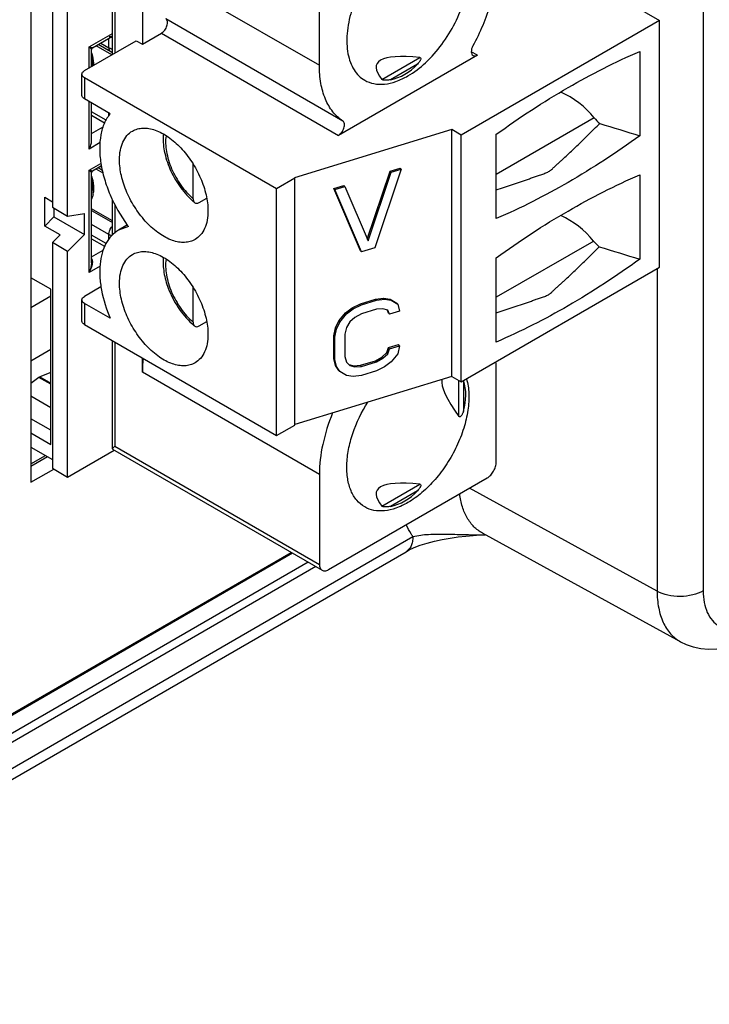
# Model space of a CAD drawing. Header units: inches. Extents: x 0 to 34, y 0 to 22.
# Tile 77 of 139: x 24.1 to 24.7, y 13.8 to 14.7. Entities that reach past the tile are written whole.
import ezdxf

# ---------------------------------------------------------------- set-up
doc = ezdxf.new("R2010")
doc.units = ezdxf.units.IN
doc.header["$LTSCALE"] = 1.87
doc.header["$MEASUREMENT"] = 0
doc.layers.get('0').update_dxf_attribs({"linetype": 'CONTINUOUS'})
doc.layers.add('02___PRT_ALL_AXES', color=7, linetype='CONTINUOUS')

msp = doc.modelspace()

# ---------------------------------------------------------------- linework, layer by layer
at = {"color": 7, "linetype": 'CONTINUOUS'}
for p, q in [((24.71621, 16.87597), (24.71621, 14.2107)), ((24.10285, 14.89036), (24.10285, 14.30977)), ((24.17717, 14.69969), (24.17717, 14.88836)), ((24.17947, 14.87942), (24.17947, 14.70102)), ((24.20453, 14.78307), (24.36599, 14.68984)), ((24.20453, 14.78307), (24.20453, 14.70906)), ((24.36599, 14.68984), (24.36599, 14.77173)), ((24.62072, 14.7629), (24.6764, 14.73076)), ((24.3874, 14.63898), (24.22593, 14.7322)), ((24.6764, 14.73076), (24.49544, 14.62628)), ((24.6764, 14.50574), (24.6764, 14.73076)), ((24.15163, 14.68495), (24.19896, 14.71227)), ((24.19896, 14.71227), (24.20453, 14.70906)), ((24.20453, 14.70906), (24.22184, 14.71905)), ((24.22184, 14.71905), (24.38331, 14.62582)), ((24.17669, 14.69941), (24.16236, 14.70769)), ((24.17598, 14.70496), (24.17402, 14.70578)), ((24.17402, 14.70578), (24.17598, 14.70496)), ((24.51014, 14.69906), (24.50464, 14.70224)), ((24.6583, 14.70247), (24.6583, 14.62564)), ((24.15811, 14.69728), (24.15826, 14.6972)), ((24.51014, 14.69906), (24.38331, 14.62582)), ((24.42302, 14.67702), (24.45761, 14.69699)), ((24.15877, 14.69048), (24.15811, 14.69085)), ((24.45551, 14.69094), (24.43077, 14.67666)), ((24.14933, 14.66244), (24.14933, 14.68173)), ((24.32702, 14.57725), (24.15163, 14.67852)), ((24.15163, 14.67852), (24.15163, 14.65923)), ((24.1751, 14.64568), (24.15163, 14.65923)), ((24.6168, 14.64196), (24.52746, 14.59038)), ((24.48681, 14.63126), (24.34323, 14.58718)), ((24.49544, 14.62628), (24.48681, 14.63126)), ((24.48681, 14.40625), (24.48681, 14.63126)), ((24.49544, 14.40126), (24.49544, 14.62628)), ((24.52746, 14.5501), (24.52746, 14.62692)), ((24.16871, 14.59152), (24.16229, 14.59522)), ((24.25074, 14.5682), (24.25074, 14.59969)), ((24.44071, 14.59508), (24.41648, 14.52336)), ((24.4307, 14.5933), (24.43979, 14.59609)), ((24.43162, 14.59229), (24.44071, 14.59508)), ((24.44071, 14.59508), (24.43979, 14.59609)), ((24.34372, 14.58689), (24.32702, 14.57725)), ((24.34323, 14.58718), (24.34372, 14.58689)), ((24.34372, 14.36188), (24.34372, 14.58689)), ((24.40971, 14.53135), (24.4307, 14.5933)), ((24.41042, 14.5297), (24.43162, 14.59229)), ((24.43162, 14.59229), (24.4307, 14.5933)), ((24.6583, 14.58996), (24.6583, 14.51314)), ((24.15811, 14.58478), (24.15826, 14.58469)), ((24.15877, 14.57797), (24.15811, 14.57835)), ((24.32702, 14.35224), (24.32702, 14.57725)), ((24.3792, 14.57749), (24.38829, 14.58028)), ((24.38013, 14.57649), (24.3792, 14.57749)), ((24.40344, 14.52064), (24.3792, 14.57749)), ((24.38013, 14.57649), (24.38921, 14.57928)), ((24.40436, 14.51964), (24.38013, 14.57649)), ((24.38921, 14.57928), (24.38829, 14.58028)), ((24.38921, 14.57928), (24.41042, 14.5297)), ((24.17717, 14.53504), (24.17717, 14.56751)), ((24.25631, 14.5648), (24.26319, 14.56878)), ((24.17717, 14.54806), (24.15811, 14.55906)), ((24.17947, 14.56297), (24.17947, 14.53693)), ((24.19088, 14.5443), (24.18267, 14.53956)), ((24.1917, 14.54288), (24.18267, 14.53956)), ((24.41648, 14.52336), (24.40436, 14.51964)), ((24.61627, 14.52963), (24.52746, 14.47835)), ((24.40436, 14.51964), (24.40344, 14.52064)), ((24.52746, 14.43759), (24.52746, 14.51441)), ((24.49544, 14.40126), (24.6764, 14.50574)), ((24.67416, 14.50445), (24.67416, 14.21049)), ((24.16671, 14.48792), (24.15163, 14.47922)), ((24.25074, 14.45569), (24.25074, 14.48718)), ((24.41707, 14.47661), (24.42464, 14.47756)), ((24.42556, 14.47656), (24.42464, 14.47756)), ((24.42464, 14.47756), (24.4307, 14.47669)), ((24.14933, 14.45672), (24.14933, 14.47601)), ((24.1751, 14.45924), (24.15163, 14.47279)), ((24.15163, 14.47279), (24.15163, 14.4535)), ((24.3898, 14.46413), (24.39586, 14.46873)), ((24.39586, 14.46873), (24.40344, 14.47242)), ((24.39679, 14.46773), (24.39586, 14.46873)), ((24.39679, 14.46773), (24.40436, 14.47142)), ((24.40344, 14.47242), (24.41707, 14.47661)), ((24.40436, 14.47142), (24.40344, 14.47242)), ((24.40436, 14.47142), (24.41799, 14.4756)), ((24.41799, 14.4756), (24.41707, 14.47661)), ((24.41799, 14.4756), (24.42556, 14.47656)), ((24.42556, 14.47656), (24.43162, 14.47569)), ((24.4307, 14.47669), (24.43676, 14.47308)), ((24.43162, 14.47569), (24.4307, 14.47669)), ((24.43162, 14.47569), (24.43768, 14.47207)), ((24.43768, 14.47207), (24.43676, 14.47308)), ((24.43768, 14.47207), (24.4392, 14.4657)), ((24.38375, 14.4568), (24.3898, 14.46413)), ((24.38467, 14.4558), (24.39073, 14.46313)), ((24.39073, 14.46313), (24.3898, 14.46413)), ((24.39073, 14.46313), (24.39679, 14.46773)), ((24.3983, 14.45998), (24.39376, 14.45585)), ((24.40436, 14.46321), (24.3983, 14.45998)), ((24.41799, 14.4674), (24.40436, 14.46321)), ((24.42405, 14.46789), (24.41799, 14.4674)), ((24.42859, 14.46655), (24.42405, 14.46789)), ((24.42918, 14.46391), (24.42802, 14.46672)), ((24.43011, 14.46291), (24.42859, 14.46655)), ((24.43011, 14.46291), (24.42918, 14.46391)), ((24.4392, 14.4657), (24.43011, 14.46291)), ((24.15163, 14.4535), (24.32702, 14.35224)), ((24.25631, 14.4523), (24.26319, 14.45627)), ((24.38072, 14.4504), (24.38375, 14.4568)), ((24.38164, 14.4494), (24.38467, 14.4558)), ((24.38467, 14.4558), (24.38375, 14.4568)), ((24.39073, 14.45082), (24.38921, 14.44488)), ((24.39376, 14.45585), (24.39073, 14.45082)), ((24.3792, 14.4431), (24.38072, 14.4504)), ((24.38013, 14.44209), (24.3792, 14.4431)), ((24.3792, 14.42258), (24.3792, 14.4431)), ((24.38013, 14.44209), (24.38164, 14.4494)), ((24.38013, 14.42158), (24.38013, 14.44209)), ((24.38164, 14.4494), (24.38072, 14.4504)), ((24.38921, 14.44488), (24.38921, 14.42437)), ((24.17717, 14.3401), (24.17717, 14.43876)), ((24.17947, 14.43743), (24.17947, 14.34261)), ((24.42918, 14.43245), (24.43827, 14.43524)), ((24.43011, 14.43145), (24.4392, 14.43424)), ((24.4392, 14.43424), (24.43768, 14.42693)), ((24.4392, 14.43424), (24.43827, 14.43524)), ((24.38921, 14.42437), (24.39073, 14.41936)), ((24.41707, 14.42053), (24.42313, 14.42375)), ((24.42313, 14.42375), (24.42767, 14.42788)), ((24.42405, 14.42275), (24.42313, 14.42375)), ((24.42405, 14.42275), (24.42859, 14.42688)), ((24.42767, 14.42788), (24.42918, 14.43245)), ((24.42859, 14.42688), (24.42767, 14.42788)), ((24.42859, 14.42688), (24.43011, 14.43145)), ((24.43011, 14.43145), (24.42918, 14.43245)), ((24.43768, 14.42693), (24.43162, 14.4196)), ((24.20453, 14.41003), (24.20453, 14.42296)), ((24.38013, 14.42158), (24.3792, 14.42258)), ((24.38072, 14.41621), (24.3792, 14.42258)), ((24.38164, 14.4152), (24.38013, 14.42158)), ((24.38164, 14.4152), (24.38072, 14.41621)), ((24.38375, 14.41166), (24.38072, 14.41621)), ((24.38467, 14.41066), (24.38164, 14.4152)), ((24.39073, 14.41936), (24.39376, 14.41619)), ((24.39376, 14.41619), (24.39283, 14.41719)), ((24.39283, 14.41719), (24.39738, 14.41585)), ((24.39376, 14.41619), (24.3983, 14.41485)), ((24.39738, 14.41585), (24.40344, 14.41634)), ((24.3983, 14.41485), (24.39738, 14.41585)), ((24.3983, 14.41485), (24.40436, 14.41534)), ((24.40344, 14.41634), (24.41707, 14.42053)), ((24.40436, 14.41534), (24.40344, 14.41634)), ((24.40436, 14.41534), (24.41799, 14.41952)), ((24.41799, 14.41952), (24.41707, 14.42053)), ((24.41799, 14.41952), (24.42405, 14.42275)), ((24.42556, 14.41501), (24.41799, 14.41132)), ((24.43162, 14.4196), (24.42556, 14.41501)), ((24.36599, 14.3168), (24.20453, 14.41003)), ((24.48681, 14.40625), (24.34372, 14.36232)), ((24.38467, 14.41066), (24.38375, 14.41166)), ((24.39073, 14.40705), (24.38467, 14.41066)), ((24.39679, 14.40617), (24.39073, 14.40705)), ((24.40436, 14.40713), (24.39679, 14.40617)), ((24.41799, 14.41132), (24.40436, 14.40713)), ((24.48681, 14.40625), (24.49544, 14.40126)), ((24.52746, 14.32814), (24.52746, 14.41003)), ((24.49324, 14.36975), (24.49324, 14.40254)), ((24.49742, 14.40241), (24.49742, 14.37459)), ((24.32702, 14.35224), (24.34372, 14.36188)), ((24.10285, 14.32651), (24.11613, 14.33418)), ((24.17717, 14.3401), (24.17731, 14.33987)), ((24.17731, 14.33987), (24.36844, 14.22951)), ((24.17947, 14.34261), (24.36599, 14.23492)), ((24.10285, 14.32446), (24.1179, 14.33316)), ((24.10285, 14.30977), (24.12367, 14.32179)), ((24.36599, 14.3168), (24.36599, 14.23492)), ((24.37434, 14.23009), (24.51911, 14.31368)), ((24.42302, 14.28807), (24.45761, 14.30804)), ((24.45551, 14.30199), (24.43077, 14.28771)), ((24.67416, 14.21049), (24.50287, 14.3043)), ((24.69554, 14.16434), (24.51484, 14.26331)), ((23.73676, 13.84759), (24.45132, 14.26017)), ((24.34156, 14.24503), (23.71916, 13.88567)), ((23.73054, 13.83386), (24.44511, 14.24644)), ((24.35584, 14.23678), (23.7332, 13.87728)), ((24.36274, 14.2328), (23.73662, 13.87128)), ((24.69554, 14.16434), (24.69554, 14.16434))]:
    msp.add_line(p, q, dxfattribs=at)
at = {"color": 6, "linetype": 'CONTINUOUS'}
for p, q in [((24.1224, 14.87862), (24.1224, 14.56039)), ((24.13632, 14.55236), (24.13632, 14.87058)), ((24.15581, 14.70652), (24.17717, 14.71885)), ((24.1591, 14.70581), (24.17717, 14.71624)), ((24.17402, 14.70578), (24.17402, 14.71442)), ((24.17717, 14.71522), (24.1755, 14.71499)), ((24.15581, 14.68736), (24.15581, 14.70652)), ((24.15811, 14.68869), (24.15811, 14.7041)), ((24.17565, 14.70218), (24.16423, 14.70877)), ((24.16653, 14.7101), (24.17402, 14.70578)), ((24.15581, 14.61343), (24.15581, 14.65682)), ((24.15811, 14.62119), (24.15811, 14.65549)), ((24.17146, 14.63975), (24.15811, 14.64746)), ((24.15811, 14.64424), (24.17, 14.63738)), ((24.1739, 14.64374), (24.1739, 14.64637)), ((24.15811, 14.62762), (24.16884, 14.63381)), ((24.16601, 14.61932), (24.15581, 14.61343)), ((24.15581, 14.59414), (24.16671, 14.60043)), ((24.15581, 14.50092), (24.15581, 14.59414)), ((24.16719, 14.59805), (24.1591, 14.59338)), ((24.16813, 14.59401), (24.16416, 14.5963)), ((24.16647, 14.59763), (24.16741, 14.59709)), ((24.15811, 14.50982), (24.15811, 14.59167)), ((24.11544, 14.56952), (24.1224, 14.56551)), ((24.11544, 14.54322), (24.11544, 14.56952)), ((24.1224, 14.56039), (24.13632, 14.55236)), ((24.12379, 14.55959), (24.12379, 14.55155)), ((24.12379, 14.55155), (24.11544, 14.54322)), ((24.12379, 14.55155), (24.15163, 14.53548)), ((24.13632, 14.55236), (24.15163, 14.55476)), ((24.15163, 14.53548), (24.15163, 14.55476)), ((24.15811, 14.55745), (24.17717, 14.54645)), ((24.12936, 14.53518), (24.11544, 14.54322)), ((24.1739, 14.53548), (24.15811, 14.54459)), ((24.1224, 14.52824), (24.12936, 14.53518)), ((24.15163, 14.53548), (24.13632, 14.5202)), ((24.17142, 14.52727), (24.15811, 14.53495)), ((24.15811, 14.53174), (24.17001, 14.52487)), ((24.1739, 14.53113), (24.1739, 14.53548)), ((24.13632, 14.5202), (24.1224, 14.52824)), ((24.1224, 14.52824), (24.1224, 14.32252)), ((24.13632, 14.31448), (24.13632, 14.5202)), ((24.15811, 14.51511), (24.16888, 14.52133)), ((24.15902, 14.51176), (24.15834, 14.5135)), ((24.166, 14.5068), (24.15581, 14.50092)), ((24.1578, 14.51247), (24.15802, 14.5113)), ((24.15802, 14.5113), (24.15811, 14.51022)), ((24.12101, 14.48565), (24.10285, 14.49614)), ((24.12101, 14.47923), (24.10285, 14.46875)), ((24.12101, 14.34422), (24.12101, 14.48565)), ((24.10285, 14.42053), (24.12101, 14.43101)), ((24.11055, 14.40568), (24.11006, 14.40536)), ((24.11103, 14.40591), (24.11055, 14.40568)), ((24.12101, 14.40965), (24.11103, 14.40591)), ((24.11103, 14.40591), (24.12101, 14.40015)), ((24.11006, 14.40536), (24.10285, 14.39972)), ((24.12101, 14.39904), (24.11006, 14.40536)), ((24.10285, 14.3884), (24.12101, 14.37792)), ((24.12101, 14.35708), (24.10285, 14.36756)), ((24.10285, 14.3547), (24.12101, 14.34422)), ((24.10285, 14.34185), (24.1224, 14.33056)), ((24.13632, 14.31448), (24.1788, 14.33901)), ((24.1224, 14.32252), (24.13632, 14.31448))]:
    msp.add_line(p, q, dxfattribs=at)
for points in [[(24.15811, 14.7041), (24.15822, 14.70472), (24.15864, 14.70544), (24.1591, 14.70581)], [(24.15811, 14.59167), (24.15814, 14.59198), (24.1585, 14.59284), (24.1591, 14.59338)]]:
    msp.add_lwpolyline(points, dxfattribs=at)
at = {"color": 7, "linetype": 'CONTINUOUS'}
for points in [[(24.44511, 14.24644), (24.44798, 14.24799), (24.45264, 14.25016), (24.45809, 14.25227), (24.46423, 14.25425), (24.47093, 14.25604), (24.47803, 14.25758), (24.4853, 14.25886), (24.49255, 14.25988), (24.49956, 14.26066), (24.50629, 14.26125), (24.51275, 14.2617), (24.51733, 14.26194)], [(24.69554, 14.16434), (24.70073, 14.16185), (24.70713, 14.15966), (24.71393, 14.15823), (24.72108, 14.15765), (24.7285, 14.15794), (24.73612, 14.15915), (24.74391, 14.1613), (24.75181, 14.16443), (24.7595, 14.1684)]]:
    msp.add_lwpolyline(points, dxfattribs=at)
at = {"color": 6, "linetype": 'CONTINUOUS'}
for centre, radius, start, end in [((24.1757, 14.71862), 0.00364, 261.33321, 266.78609), ((24.17954, 14.70892), 0.00779, 240.02961, 252.22735), ((24.15527, 14.51147), 0.00368, 33.44688, 38.27965), ((24.14513, 14.50982), 0.01298, 0.00196, 1.78465)]:
    msp.add_arc(centre, radius, start, end, dxfattribs=at)
at = {"color": 7, "linetype": 'CONTINUOUS'}
for centre, radius, start, end in [((24.17912, 14.71569), 0.01118, 253.70471, 257.62148), ((24.17912, 14.71568), 0.01118, 253.70287, 257.6218), ((24.17929, 14.71644), 0.01195, 257.59722, 259.61659), ((24.13689, 14.57653), 0.02306, 348.55617, 349.99534), ((24.13507, 14.57684), 0.02489, 350.02958, 354.1205), ((24.29727, 14.6182), 0.07007, 227.07849, 229.77906), ((24.30193, 14.62494), 0.13742, 215.98571, 216.66458), ((24.29727, 14.5057), 0.07007, 227.07849, 229.77906), ((24.5105, 14.53325), 0.27133, 270.92126, 271.41915)]:
    msp.add_arc(centre, radius, start, end, dxfattribs=at)
for centre, major_axis, ratio, start_param, end_param in [((24.79444, 14.54364), (0.37624, -0.14687), 0.124895, 9.009344, 9.640937), ((24.4118, 14.76458), (-0.01939, 0.08783), 0.69791, -3.148363, -2.700213), ((24.57995, 14.61969), (0.04454, -0.04089), 0.697533, 1.369589, 2.018706), ((24.63645, 14.65384), (0.02376, -0.02181), 0.697533, -1.772003, -1.548213), ((24.34755, 15.31883), (2.43697, -0.86008), 0.217435, -1.38177, -1.36672), ((24.57942, 14.50736), (0.04454, -0.04089), 0.697533, 1.369589, 2.009462), ((24.63592, 14.54151), (0.02376, -0.02181), 0.697533, -1.772003, -1.547173), ((24.34755, 15.20633), (2.43697, -0.86008), 0.217435, -1.381979, -1.36672), ((24.79444, 14.1547), (0.3153, -0.25242), 0.124878, -3.066531, -2.726152), ((24.4118, 14.37563), (0.08576, 0.02713), 0.697877, -0.441326, -0.004027), ((24.79444, 14.1547), (0.37624, -0.14687), 0.124895, 9.009344, 9.640937), ((24.4118, 14.37563), (-0.01939, 0.08783), 0.69791, -3.148363, -2.700213)]:
    msp.add_ellipse(centre, major_axis=major_axis, ratio=ratio, start_param=start_param, end_param=end_param, dxfattribs=at)
for points, knots in [([(24.44672, 14.68012), (24.45255, 14.68349), (24.46387, 14.69219), (24.47835, 14.70867), (24.49027, 14.72805), (24.49864, 14.74878), (24.5028, 14.76915), (24.50243, 14.7852), (24.49945, 14.79621), (24.49615, 14.80306), (24.49172, 14.80866), (24.48804, 14.81148), (24.4861, 14.8126)], [0, 0, 0, 0, 0.128686, 0.270276, 0.417433, 0.561781, 0.695451, 0.812716, 0.86468, 0.912512, 0.957141, 1, 1, 1, 1]), ([(24.44672, 14.8087), (24.4409, 14.80533), (24.42958, 14.79663), (24.4151, 14.78015), (24.40318, 14.76077), (24.39481, 14.74004), (24.39065, 14.71967), (24.39102, 14.70362), (24.39399, 14.69261), (24.3973, 14.68576), (24.40173, 14.68016), (24.40541, 14.67734), (24.40735, 14.67622)], [0, 0, 0, 0, 0.128686, 0.270276, 0.417433, 0.561781, 0.695451, 0.812716, 0.86468, 0.912512, 0.957141, 1, 1, 1, 1]), ([(24.52746, 14.78307), (24.52746, 14.77702), (24.52641, 14.76446), (24.52068, 14.73863), (24.5127, 14.71965), (24.50605, 14.70749)], [0, 0, 0, 0, 0.228845, 0.475096, 1, 1, 1, 1]), ([(24.22184, 14.71905), (24.22304, 14.71974), (24.22514, 14.72182), (24.22682, 14.72504), (24.22743, 14.72779), (24.22743, 14.72963), (24.22697, 14.73118), (24.22631, 14.73195), (24.22593, 14.7322)], [0, 0, 0, 0, 0.267967, 0.558183, 0.692606, 0.811321, 0.91239, 1, 1, 1, 1]), ([(24.50605, 14.70749), (24.50558, 14.70663), (24.50486, 14.70489), (24.50445, 14.70231), (24.50479, 14.70007), (24.50569, 14.69897), (24.50621, 14.69867)], [0, 0, 0, 0, 0.307882, 0.584423, 0.812606, 1, 1, 1, 1]), ([(24.52746, 14.62692), (24.54852, 14.6422), (24.59078, 14.66991), (24.63586, 14.69283), (24.6583, 14.70247)], [0, 0, 0, 0, 0.515909, 1, 1, 1, 1]), ([(24.15818, 14.69774), (24.15834, 14.69695), (24.15881, 14.694), (24.15893, 14.69099), (24.1587, 14.68882)], [0, 0, 0, 0, 0.270105, 1, 1, 1, 1]), ([(24.15821, 14.70117), (24.15851, 14.70017), (24.15949, 14.69639), (24.16, 14.69247), (24.15998, 14.68959)], [0, 0, 0, 0, 0.264176, 1, 1, 1, 1]), ([(24.45761, 14.69699), (24.45778, 14.69697), (24.4581, 14.6969), (24.45854, 14.69646), (24.45859, 14.69568), (24.45831, 14.69484), (24.4579, 14.694), (24.45739, 14.6932), (24.45661, 14.69216), (24.45596, 14.69142), (24.45551, 14.69094)], [0, 0, 0, 0, 0.067667, 0.126134, 0.237477, 0.356543, 0.480838, 0.608334, 0.737791, 1, 1, 1, 1]), ([(24.50621, 14.69867), (24.50674, 14.69836), (24.50819, 14.69814), (24.50949, 14.69868), (24.51014, 14.69906)], [0, 0, 0, 0, 0.44921, 1, 1, 1, 1]), ([(24.14933, 14.68173), (24.14933, 14.68234), (24.14986, 14.68371), (24.15098, 14.68457), (24.15163, 14.68495)], [0, 0, 0, 0, 0.449226, 1, 1, 1, 1]), ([(24.3874, 14.63898), (24.38395, 14.6413), (24.37756, 14.64736), (24.37081, 14.65933), (24.36679, 14.67384), (24.36599, 14.68433), (24.36599, 14.68984)], [0, 0, 0, 0, 0.217825, 0.452079, 0.711612, 1, 1, 1, 1]), ([(24.15163, 14.67852), (24.15098, 14.67889), (24.14986, 14.67975), (24.14933, 14.68112), (24.14933, 14.68173)], [0, 0, 0, 0, 0.550777, 1, 1, 1, 1]), ([(24.40735, 14.67622), (24.40995, 14.67472), (24.41592, 14.67255), (24.42583, 14.67231), (24.4364, 14.67485), (24.44327, 14.67813), (24.44672, 14.68012)], [0, 0, 0, 0, 0.217769, 0.450948, 0.7102, 1, 1, 1, 1]), ([(24.43077, 14.67666), (24.43016, 14.67653), (24.42892, 14.67632), (24.42732, 14.67618), (24.42597, 14.67619), (24.42489, 14.67628), (24.42388, 14.6765), (24.42321, 14.67678), (24.42302, 14.67702)], [0, 0, 0, 0, 0.232121, 0.475992, 0.605445, 0.742385, 0.886285, 1, 1, 1, 1]), ([(24.15163, 14.65923), (24.15098, 14.6596), (24.14986, 14.66046), (24.14933, 14.66183), (24.14933, 14.66244)], [0, 0, 0, 0, 0.550777, 1, 1, 1, 1]), ([(24.1751, 14.64568), (24.17295, 14.64314), (24.16929, 14.63701), (24.16617, 14.62621), (24.16519, 14.61382), (24.16637, 14.60026), (24.16963, 14.586), (24.17666, 14.56657), (24.18452, 14.55275), (24.19073, 14.54419)], [0, 0, 0, 0, 0.091649, 0.193436, 0.307, 0.432041, 0.566847, 0.708747, 1, 1, 1, 1]), ([(24.38331, 14.62582), (24.3845, 14.62651), (24.38661, 14.6286), (24.38829, 14.63181), (24.38889, 14.63456), (24.38889, 14.63641), (24.38843, 14.63795), (24.38777, 14.63872), (24.3874, 14.63898)], [0, 0, 0, 0, 0.268008, 0.558195, 0.69264, 0.811334, 0.912366, 1, 1, 1, 1]), ([(24.19547, 14.62991), (24.19688, 14.63072), (24.19998, 14.63201), (24.2051, 14.63276), (24.2106, 14.63236), (24.21859, 14.63023), (24.22881, 14.62464), (24.24009, 14.61465), (24.25007, 14.60188), (24.25792, 14.58737), (24.26301, 14.5723), (24.26438, 14.56204), (24.26438, 14.55716)], [0, 0, 0, 0, 0.042858, 0.087487, 0.135321, 0.187285, 0.304552, 0.438225, 0.582573, 0.729732, 0.871315, 1, 1, 1, 1]), ([(24.52745, 14.57643), (24.5299, 14.5772), (24.53479, 14.57874), (24.54212, 14.58114), (24.54824, 14.5832), (24.55316, 14.58485), (24.55685, 14.58612), (24.56049, 14.58747), (24.56415, 14.58887), (24.56793, 14.59013), (24.5717, 14.59126), (24.57517, 14.5927), (24.57796, 14.5948), (24.58033, 14.59709), (24.58271, 14.59931), (24.5851, 14.60152), (24.58833, 14.60448), (24.59239, 14.60823), (24.59725, 14.61281), (24.60378, 14.61904), (24.61198, 14.62702), (24.6185, 14.6335), (24.62178, 14.63678)], [0, 0, 0, 0, 0.067028, 0.134341, 0.202062, 0.236163, 0.270211, 0.304, 0.337934, 0.372885, 0.408243, 0.441048, 0.47065, 0.499085, 0.527349, 0.555713, 0.584329, 0.642171, 0.700448, 0.759246, 0.878503, 1, 1, 1, 1]), ([(24.18365, 14.60378), (24.18365, 14.60667), (24.18409, 14.61217), (24.18631, 14.61973), (24.19006, 14.62586), (24.19359, 14.62882), (24.19547, 14.62991)], [0, 0, 0, 0, 0.289761, 0.549059, 0.78222, 1, 1, 1, 1]), ([(24.22354, 14.62729), (24.22311, 14.62211), (24.22401, 14.61109), (24.22921, 14.595), (24.23773, 14.57976), (24.24535, 14.57081), (24.24956, 14.5669)], [0, 0, 0, 0, 0.230596, 0.483146, 0.745083, 1, 1, 1, 1]), ([(24.22607, 14.62563), (24.22539, 14.62091), (24.22594, 14.61048), (24.23077, 14.5951), (24.23905, 14.5804), (24.24658, 14.57184), (24.25074, 14.5682)], [0, 0, 0, 0, 0.22168, 0.476036, 0.743309, 1, 1, 1, 1]), ([(24.6583, 14.62564), (24.63724, 14.61036), (24.59497, 14.58266), (24.54989, 14.55973), (24.52746, 14.5501)], [0, 0, 0, 0, 0.515909, 1, 1, 1, 1]), ([(24.25256, 14.53103), (24.25115, 14.53022), (24.24805, 14.52893), (24.24293, 14.52818), (24.23743, 14.52859), (24.22944, 14.53071), (24.21922, 14.5363), (24.20794, 14.54629), (24.19796, 14.55906), (24.19011, 14.57357), (24.18501, 14.58864), (24.18365, 14.5989), (24.18365, 14.60378)], [0, 0, 0, 0, 0.042858, 0.087487, 0.135321, 0.187285, 0.304552, 0.438225, 0.582573, 0.729732, 0.871315, 1, 1, 1, 1]), ([(24.15818, 14.58523), (24.15859, 14.58312), (24.15904, 14.57916), (24.15865, 14.57517), (24.15819, 14.57342)], [0, 0, 0, 0, 0.542734, 1, 1, 1, 1]), ([(24.15821, 14.58866), (24.15858, 14.58741), (24.15976, 14.58272), (24.1602, 14.5778), (24.15984, 14.57429)], [0, 0, 0, 0, 0.269491, 1, 1, 1, 1]), ([(24.52746, 14.51441), (24.54852, 14.52969), (24.59078, 14.5574), (24.63586, 14.58033), (24.6583, 14.58996)], [0, 0, 0, 0, 0.515909, 1, 1, 1, 1]), ([(24.15948, 14.57196), (24.15941, 14.5716), (24.1591, 14.57022), (24.15864, 14.56887), (24.15821, 14.56792)], [0, 0, 0, 0, 0.260164, 1, 1, 1, 1]), ([(24.25074, 14.5682), (24.25074, 14.5675), (24.25089, 14.56622), (24.25159, 14.56508), (24.25203, 14.56471)], [0, 0, 0, 0, 0.546705, 1, 1, 1, 1]), ([(24.25203, 14.56471), (24.25228, 14.56449), (24.2529, 14.56414), (24.25442, 14.56395), (24.25559, 14.56439), (24.25631, 14.5648)], [0, 0, 0, 0, 0.22053, 0.451715, 1, 1, 1, 1]), ([(24.26438, 14.55716), (24.26438, 14.55427), (24.26394, 14.54877), (24.26171, 14.54121), (24.25796, 14.53508), (24.25444, 14.53212), (24.25256, 14.53103)], [0, 0, 0, 0, 0.289761, 0.549059, 0.78222, 1, 1, 1, 1]), ([(24.18267, 14.53956), (24.18031, 14.5382), (24.17585, 14.53463), (24.17078, 14.52739), (24.16732, 14.51847), (24.16554, 14.50816), (24.16543, 14.49674), (24.16759, 14.48001), (24.17159, 14.46745), (24.1751, 14.45924)], [0, 0, 0, 0, 0.093988, 0.193098, 0.301212, 0.42043, 0.551229, 0.692774, 1, 1, 1, 1]), ([(24.52745, 14.4643), (24.52989, 14.46506), (24.53476, 14.4666), (24.54206, 14.46899), (24.54815, 14.47105), (24.55305, 14.47269), (24.55671, 14.47395), (24.56034, 14.4753), (24.56398, 14.4767), (24.56775, 14.47796), (24.5715, 14.47907), (24.57495, 14.48051), (24.57768, 14.48264), (24.57999, 14.48494), (24.58236, 14.48714), (24.58476, 14.48932), (24.58718, 14.49153), (24.58959, 14.49376), (24.59445, 14.49829), (24.60177, 14.50523), (24.61152, 14.51472), (24.61801, 14.52117), (24.62127, 14.52443)], [0, 0, 0, 0, 0.067065, 0.13441, 0.202163, 0.236281, 0.270344, 0.304139, 0.338081, 0.373074, 0.408492, 0.441209, 0.470574, 0.498857, 0.527147, 0.555616, 0.58428, 0.613117, 0.64209, 0.75921, 0.878488, 1, 1, 1, 1]), ([(24.18365, 14.49127), (24.18365, 14.49416), (24.18409, 14.49966), (24.18631, 14.50722), (24.19006, 14.51335), (24.19359, 14.51632), (24.19547, 14.5174)], [0, 0, 0, 0, 0.289761, 0.549059, 0.78222, 1, 1, 1, 1]), ([(24.19547, 14.5174), (24.19688, 14.51821), (24.19998, 14.5195), (24.2051, 14.52026), (24.2106, 14.51985), (24.21859, 14.51773), (24.22881, 14.51214), (24.24009, 14.50214), (24.25007, 14.48937), (24.25792, 14.47486), (24.26301, 14.4598), (24.26438, 14.44954), (24.26438, 14.44466)], [0, 0, 0, 0, 0.042858, 0.087487, 0.135321, 0.187285, 0.304552, 0.438225, 0.582573, 0.729732, 0.871315, 1, 1, 1, 1]), ([(24.22354, 14.51479), (24.22316, 14.51022), (24.22377, 14.50054), (24.22639, 14.49127), (24.22816, 14.4866)], [0, 0, 0, 0, 0.478735, 1, 1, 1, 1]), ([(24.22607, 14.51313), (24.22539, 14.5084), (24.22594, 14.49797), (24.23077, 14.48259), (24.23905, 14.46789), (24.24658, 14.45933), (24.25074, 14.45569)], [0, 0, 0, 0, 0.22168, 0.476036, 0.743309, 1, 1, 1, 1]), ([(24.6583, 14.51314), (24.63724, 14.49786), (24.59497, 14.47015), (24.54989, 14.44722), (24.52746, 14.43759)], [0, 0, 0, 0, 0.515909, 1, 1, 1, 1]), ([(24.25256, 14.41853), (24.25115, 14.41772), (24.24805, 14.41643), (24.24293, 14.41568), (24.23743, 14.41608), (24.22944, 14.41821), (24.21922, 14.42379), (24.20794, 14.43379), (24.19796, 14.44656), (24.19011, 14.46107), (24.18501, 14.47613), (24.18365, 14.48639), (24.18365, 14.49127)], [0, 0, 0, 0, 0.042858, 0.087487, 0.135321, 0.187285, 0.304552, 0.438225, 0.582573, 0.729732, 0.871315, 1, 1, 1, 1]), ([(24.22816, 14.4866), (24.23048, 14.48047), (24.23649, 14.46884), (24.24486, 14.45876), (24.24956, 14.45439)], [0, 0, 0, 0, 0.505559, 1, 1, 1, 1]), ([(24.14933, 14.47601), (24.14933, 14.47662), (24.14986, 14.47799), (24.15098, 14.47884), (24.15163, 14.47922)], [0, 0, 0, 0, 0.449226, 1, 1, 1, 1]), ([(24.15163, 14.47279), (24.15098, 14.47317), (24.14986, 14.47402), (24.14933, 14.47539), (24.14933, 14.47601)], [0, 0, 0, 0, 0.550777, 1, 1, 1, 1]), ([(24.15163, 14.4535), (24.15098, 14.45388), (24.14986, 14.45474), (24.14933, 14.45611), (24.14933, 14.45672)], [0, 0, 0, 0, 0.550777, 1, 1, 1, 1]), ([(24.25074, 14.45569), (24.25074, 14.455), (24.25089, 14.45371), (24.25159, 14.45257), (24.25203, 14.4522)], [0, 0, 0, 0, 0.546705, 1, 1, 1, 1]), ([(24.25203, 14.4522), (24.25228, 14.45198), (24.2529, 14.45164), (24.25442, 14.45144), (24.25559, 14.45188), (24.25631, 14.4523)], [0, 0, 0, 0, 0.22053, 0.451715, 1, 1, 1, 1]), ([(24.26438, 14.44466), (24.26438, 14.44177), (24.26394, 14.43627), (24.26171, 14.42871), (24.25796, 14.42258), (24.25444, 14.41962), (24.25256, 14.41853)], [0, 0, 0, 0, 0.289761, 0.549059, 0.78222, 1, 1, 1, 1]), ([(24.20518, 14.42229), (24.20508, 14.42125), (24.2047, 14.41717), (24.20453, 14.41308), (24.20453, 14.41003)], [0, 0, 0, 0, 0.25573, 1, 1, 1, 1]), ([(24.52746, 14.41003), (24.52746, 14.41084), (24.52742, 14.41401), (24.52724, 14.41718), (24.52701, 14.41953)], [0, 0, 0, 0, 0.254994, 1, 1, 1, 1]), ([(24.50024, 14.40412), (24.5015, 14.39977), (24.50286, 14.39011), (24.50184, 14.37483), (24.49799, 14.35858), (24.49151, 14.34218), (24.48272, 14.32646), (24.47208, 14.31223), (24.46013, 14.30023), (24.45125, 14.29378), (24.44672, 14.29117)], [0, 0, 0, 0, 0.102721, 0.218577, 0.34553, 0.479945, 0.617292, 0.75272, 0.881575, 1, 1, 1, 1]), ([(24.40735, 14.28727), (24.40464, 14.28884), (24.39957, 14.29317), (24.39431, 14.30219), (24.39136, 14.31329), (24.39072, 14.32604), (24.39237, 14.33994), (24.39762, 14.35963), (24.40452, 14.37392), (24.4102, 14.3829)], [0, 0, 0, 0, 0.089928, 0.186745, 0.295065, 0.416617, 0.550756, 0.69517, 1, 1, 1, 1]), ([(24.37809, 14.37288), (24.37428, 14.36358), (24.3684, 14.34519), (24.36599, 14.32596), (24.36599, 14.3168)], [0, 0, 0, 0, 0.52324, 1, 1, 1, 1]), ([(24.49742, 14.37459), (24.49724, 14.37396), (24.49692, 14.37303), (24.49641, 14.37184), (24.49597, 14.37099), (24.49545, 14.37022), (24.49486, 14.36956), (24.49416, 14.3692), (24.49356, 14.36937), (24.49334, 14.36962), (24.49324, 14.36975)], [0, 0, 0, 0, 0.262225, 0.39169, 0.519192, 0.643499, 0.762562, 0.873859, 0.932388, 1, 1, 1, 1]), ([(24.17947, 14.34261), (24.17915, 14.34234), (24.17858, 14.34185), (24.17785, 14.34116), (24.17738, 14.34062), (24.17717, 14.34025), (24.17717, 14.3401)], [0, 0, 0, 0, 0.361888, 0.653498, 0.867353, 1, 1, 1, 1]), ([(24.51911, 14.31368), (24.52029, 14.31436), (24.52254, 14.31625), (24.52515, 14.31983), (24.52694, 14.32389), (24.52746, 14.32677), (24.52746, 14.32814)], [0, 0, 0, 0, 0.23723, 0.500009, 0.762783, 1, 1, 1, 1]), ([(24.45761, 14.30804), (24.45778, 14.30802), (24.4581, 14.30795), (24.45854, 14.30751), (24.45859, 14.30673), (24.45831, 14.30589), (24.4579, 14.30505), (24.45739, 14.30425), (24.45661, 14.30321), (24.45596, 14.30247), (24.45551, 14.30199)], [0, 0, 0, 0, 0.067667, 0.126135, 0.237477, 0.356543, 0.480838, 0.608334, 0.737791, 1, 1, 1, 1]), ([(24.51484, 14.26331), (24.512, 14.26486), (24.50663, 14.26893), (24.50041, 14.27728), (24.49607, 14.28759), (24.49455, 14.29521), (24.49408, 14.29922)], [0, 0, 0, 0, 0.225721, 0.462016, 0.718281, 1, 1, 1, 1]), ([(24.44672, 14.29117), (24.44327, 14.28918), (24.4364, 14.28591), (24.42583, 14.28336), (24.41592, 14.2836), (24.40995, 14.28577), (24.40735, 14.28727)], [0, 0, 0, 0, 0.2898, 0.549053, 0.782232, 1, 1, 1, 1]), ([(24.43077, 14.28771), (24.43016, 14.28758), (24.42892, 14.28737), (24.42732, 14.28723), (24.42597, 14.28724), (24.42489, 14.28733), (24.42388, 14.28755), (24.42321, 14.28784), (24.42302, 14.28807)], [0, 0, 0, 0, 0.232121, 0.475992, 0.605445, 0.742385, 0.886285, 1, 1, 1, 1]), ([(24.45132, 14.26017), (24.45075, 14.261), (24.44848, 14.26447), (24.44658, 14.26817), (24.44533, 14.27105)], [0, 0, 0, 0, 0.243587, 1, 1, 1, 1]), ([(24.45132, 14.26017), (24.456, 14.26138), (24.46611, 14.26259), (24.4817, 14.26261), (24.49809, 14.26203), (24.50923, 14.26186), (24.51486, 14.26195)], [0, 0, 0, 0, 0.227604, 0.475748, 0.734686, 1, 1, 1, 1]), ([(24.45132, 14.26017), (24.45132, 14.25865), (24.45109, 14.25576), (24.44992, 14.25179), (24.44795, 14.24857), (24.4461, 14.24701), (24.44511, 14.24644)], [0, 0, 0, 0, 0.289806, 0.549046, 0.782227, 1, 1, 1, 1]), ([(24.36599, 14.23492), (24.36599, 14.23379), (24.36623, 14.23213), (24.36732, 14.23035), (24.36805, 14.22973), (24.36844, 14.22951)], [0, 0, 0, 0, 0.547702, 0.781572, 1, 1, 1, 1]), ([(24.36844, 14.22951), (24.36883, 14.22928), (24.36972, 14.22896), (24.37181, 14.22891), (24.37337, 14.22953), (24.37434, 14.23009)], [0, 0, 0, 0, 0.218425, 0.452293, 1, 1, 1, 1]), ([(24.71621, 14.2107), (24.71324, 14.20898), (24.70632, 14.20646), (24.69525, 14.20522), (24.68415, 14.20636), (24.67718, 14.2088), (24.67416, 14.21049)], [0, 0, 0, 0, 0.236704, 0.498908, 0.761706, 1, 1, 1, 1]), ([(24.67416, 14.21049), (24.67417, 14.20534), (24.67498, 14.19555), (24.67902, 14.18214), (24.6858, 14.17133), (24.69216, 14.1662), (24.69554, 14.16434)], [0, 0, 0, 0, 0.290545, 0.549856, 0.782605, 1, 1, 1, 1]), ([(24.71621, 14.2107), (24.71621, 14.20715), (24.71675, 14.20041), (24.71948, 14.19114), (24.72408, 14.18362), (24.73047, 14.17825), (24.73832, 14.17541), (24.74714, 14.17518), (24.75653, 14.17745), (24.76264, 14.18036), (24.76571, 14.18213)], [0, 0, 0, 0, 0.144896, 0.274514, 0.391097, 0.499978, 0.608865, 0.725461, 0.855094, 1, 1, 1, 1])]:
    msp.add_open_spline(points, degree=3, knots=knots, dxfattribs=at)
at = {"color": 6, "linetype": 'CONTINUOUS'}
for points, knots in [([(24.17718, 14.71635), (24.17693, 14.71624), (24.17596, 14.71589), (24.17491, 14.71571), (24.17415, 14.71577)], [0, 0, 0, 0, 0.261458, 1, 1, 1, 1]), ([(24.15581, 14.70652), (24.15612, 14.70624), (24.15668, 14.70575), (24.1574, 14.70508), (24.15785, 14.70459), (24.15806, 14.70428), (24.15811, 14.70415), (24.15811, 14.7041)], [0, 0, 0, 0, 0.369173, 0.66679, 0.881955, 0.953924, 1, 1, 1, 1]), ([(24.1591, 14.70581), (24.15898, 14.70574), (24.15857, 14.70577), (24.15788, 14.70589), (24.15691, 14.70616), (24.1562, 14.70639), (24.15581, 14.70652)], [0, 0, 0, 0, 0.122319, 0.337923, 0.633886, 1, 1, 1, 1]), ([(24.17565, 14.70218), (24.17512, 14.70248), (24.1742, 14.70363), (24.17402, 14.70503), (24.17402, 14.70578)], [0, 0, 0, 0, 0.449175, 1, 1, 1, 1]), ([(24.17714, 14.70181), (24.177, 14.7018), (24.17649, 14.70183), (24.17598, 14.70198), (24.17565, 14.70217)], [0, 0, 0, 0, 0.261888, 1, 1, 1, 1]), ([(24.15581, 14.61343), (24.1565, 14.61462), (24.15761, 14.61713), (24.15812, 14.61985), (24.15811, 14.62119)], [0, 0, 0, 0, 0.5073, 1, 1, 1, 1]), ([(24.15581, 14.59414), (24.15612, 14.59386), (24.15668, 14.59336), (24.15741, 14.59267), (24.15785, 14.59218), (24.15806, 14.59186), (24.15811, 14.59173), (24.15811, 14.59167)], [0, 0, 0, 0, 0.367214, 0.663835, 0.879365, 0.952267, 1, 1, 1, 1]), ([(24.1591, 14.59338), (24.15905, 14.59335), (24.15891, 14.59333), (24.15854, 14.59335), (24.15788, 14.59349), (24.15692, 14.59376), (24.1562, 14.594), (24.15581, 14.59414)], [0, 0, 0, 0, 0.047676, 0.119802, 0.334603, 0.631544, 1, 1, 1, 1]), ([(24.1739, 14.53548), (24.1739, 14.53683), (24.17463, 14.53965), (24.17615, 14.54209), (24.17714, 14.54318)], [0, 0, 0, 0, 0.479576, 1, 1, 1, 1]), ([(24.17651, 14.53448), (24.17627, 14.53454), (24.17537, 14.53478), (24.1745, 14.53514), (24.1739, 14.53548)], [0, 0, 0, 0, 0.264252, 1, 1, 1, 1]), ([(24.15581, 14.50092), (24.15691, 14.50258), (24.15828, 14.50525), (24.15918, 14.509), (24.15919, 14.51089), (24.15902, 14.51176)], [0, 0, 0, 0, 0.51871, 0.767289, 1, 1, 1, 1]), ([(24.15811, 14.50982), (24.15811, 14.50905), (24.15785, 14.50598), (24.15682, 14.503), (24.15581, 14.50092)], [0, 0, 0, 0, 0.247927, 1, 1, 1, 1])]:
    msp.add_open_spline(points, degree=3, knots=knots, dxfattribs=at)
at = {"layer": '02___PRT_ALL_AXES', "color": 7, "linetype": 'CONTINUOUS'}
msp.add_line((23.73045, 13.89384), (24.34012, 14.24586), dxfattribs=at)

doc.saveas('drawing.dxf')
